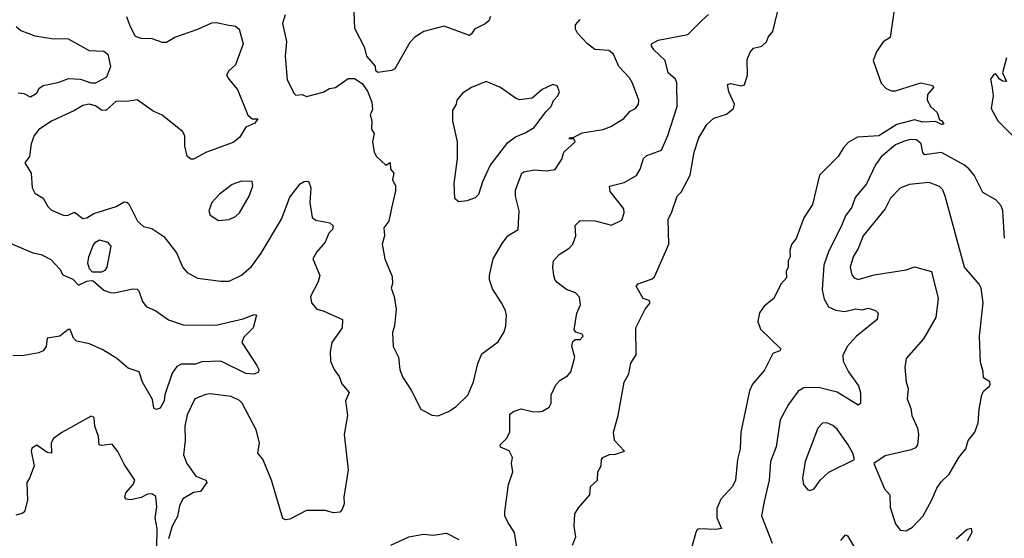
# Model space of a CAD drawing. Extents: x 1995161 to 2088924, y 769148 to 906007.
# Tile 9 of 256: x 2013743 to 2018455, y 774637 to 777120. Entities that reach past the tile are written whole.
import ezdxf

# ---------------------------------------------------------------- set-up
doc = ezdxf.new("R2010")
doc.units = 0

msp = doc.modelspace()

# ---------------------------------------------------------------- linework, layer by layer
at = {"layer": '0CON20XD'}
for points in [[(2014254.7, 777134.7), (2014269.6, 777089.6), (2014295, 777041.2), (2014325, 777031.9), (2014375, 777029.4), (2014425, 777012.2), (2014445, 777011.9), (2014485, 777036.9), (2014596.1, 777073.9), (2014662.5, 777105), (2014685, 777106.7), (2014743.4, 777093.4), (2014775, 777088.6), (2014792.5, 777075), (2014813.1, 777005), (2014775.5, 776904.5), (2014743.3, 776875), (2014733.3, 776855), (2014743.3, 776835), (2014785.5, 776785.5), (2014835, 776662), (2014855, 776645.6), (2014882.5, 776645), (2014867.5, 776625), (2014825.7, 776605), (2014795, 776556), (2014765, 776532.2), (2014636.2, 776485), (2014575, 776452.9), (2014562.4, 776452.4), (2014545, 776466.7), (2014533.9, 776515), (2014533.3, 776563.3), (2014522.2, 776585), (2014425, 776662.1), (2014381.4, 776681.4), (2014305, 776735.4), (2014255, 776728), (2014205, 776729.5), (2014155, 776685.3), (2014135, 776687.1), (2014105, 776708), (2014075, 776714.7), (2014045, 776708.4), (2014004.4, 776685), (2013895, 776633.3), (2013835, 776594.6), (2013811.8, 776565), (2013798.5, 776525), (2013789.2, 776465), (2013767.1, 776435), (2013797.1, 776385), (2013802.9, 776315), (2013815, 776288.8), (2013855, 776265.8), (2013877.5, 776225), (2013895, 776207.5), (2013955, 776182.5), (2013975, 776184.3), (2014005, 776198), (2014045, 776167.5), (2014065, 776171.9), (2014098.5, 776191.5), (2014204.6, 776225.4), (2014242.4, 776247.6), (2014255, 776247.1), (2014265, 776238.6), (2014306.2, 776155), (2014335, 776130), (2014375, 776120.8), (2014432.1, 776082.1), (2014493.9, 776003.9), (2014523.6, 775933.6), (2014545, 775909.2), (2014593.4, 775883.4), (2014705, 775868.5), (2014745, 775868.9), (2014805, 775896.5), (2014852, 775938), (2014897.9, 776002.1), (2014996.5, 776165), (2015035, 776270), (2015085, 776334), (2015105, 776346), (2015125, 776346.7), (2015136.7, 776315), (2015131.9, 776245), (2015142.3, 776172.3), (2015160, 776160), (2015227.3, 776147.3), (2015243.3, 776133.3), (2015240, 776115), (2015222.4, 776097.6), (2015204.6, 776055.4), (2015165, 776009.2), (2015146.5, 775975), (2015178.6, 775895), (2015170.6, 775865), (2015134.1, 775794.1), (2015138.8, 775765), (2015164.2, 775734.2), (2015195, 775726.2), (2015287.1, 775685), (2015285.8, 775645), (2015237.5, 775575), (2015229.2, 775530.8), (2015230, 775485), (2015247.5, 775445), (2015272.1, 775412.1), (2015285, 775376.7), (2015319.2, 775335), (2015302.9, 775295), (2015311.4, 775225), (2015296, 775135), (2015314.2, 774965), (2015294, 774835), (2015295, 774802.5), (2015286.9, 774775), (2015275, 774763.1), (2015245, 774758.9), (2015205, 774770), (2015115, 774770), (2015035, 774728.6), (2015015, 774725.8), (2015002.2, 774732.2), (2014948.1, 774915), (2014906.1, 775016.1), (2014882.2, 775045), (2014890, 775095), (2014875, 775156.2), (2014806.9, 775285), (2014795, 775296.7), (2014755, 775315.6), (2014655, 775329.1), (2014633.8, 775326.2), (2014580.8, 775305), (2014545, 775228.8), (2014533.8, 775175), (2014534.1, 775105), (2014526.4, 775036.4), (2014542.5, 774995), (2014585.6, 774935), (2014634.2, 774915), (2014638.5, 774905), (2014607.8, 774862.2), (2014575, 774857.2), (2014523, 774827), (2014507.6, 774792.4), (2014497.4, 774742.6), (2014473.1, 774695), (2014454.4, 774634.4)], [(2015012.9, 777142.9), (2015001.3, 777101.3), (2015020.4, 777015), (2015012.9, 776945), (2015022.4, 776832.4), (2015056.3, 776766.3), (2015065, 776759.2), (2015095, 776761.2), (2015115, 776752), (2015195, 776773.6), (2015225, 776791.1), (2015255, 776795.7), (2015315, 776837.5), (2015345, 776838), (2015381.2, 776815), (2015407.5, 776777.5), (2015428, 776725), (2015430.7, 776689.3), (2015420, 776665), (2015428.8, 776635), (2015426.2, 776595), (2015440, 776575), (2015430.8, 776535), (2015439.4, 776485), (2015450.8, 776465), (2015495, 776423.3), (2015515.7, 776435.7), (2015517.5, 776405), (2015534, 776385), (2015527.3, 776355), (2015540.8, 776325), (2015541.2, 776301.2), (2015521.8, 776218.2), (2015510, 776155), (2015485.8, 776124.2), (2015488.6, 776085), (2015477.5, 776045), (2015490.8, 775975), (2015525, 775890), (2015527.7, 775857.7), (2015521.4, 775835), (2015535.8, 775795), (2015544.2, 775735), (2015536.8, 775655), (2015527.7, 775622.3), (2015529.6, 775555), (2015555.6, 775505), (2015561.9, 775445), (2015575, 775410), (2015616.1, 775346.1), (2015662.5, 775255), (2015715, 775227.5), (2015745, 775223.3), (2015795, 775243.8), (2015832.3, 775267.7), (2015887.2, 775322.8), (2015915, 775386), (2015935.3, 775474.7), (2015955, 775520), (2016032.2, 775577.8), (2016061.1, 775625), (2016070, 775655), (2016072.9, 775705), (2016068.2, 775728.2), (2016049.1, 775765), (2016005, 775832), (2015990.8, 775875), (2015991.3, 775895), (2016008.2, 775975), (2016051.3, 776048.7), (2016078.8, 776085), (2016128.8, 776115), (2016133.1, 776205), (2016115.7, 776275), (2016115.8, 776304.2), (2016145.8, 776385), (2016155, 776391.9), (2016205, 776401.1), (2016265, 776395.6), (2016305, 776402.9), (2016338.1, 776451.9), (2016346.5, 776485), (2016401.2, 776535), (2016395, 776550), (2016375, 776550), (2016372.5, 776555), (2016395, 776556.7), (2016435, 776577.8), (2016535, 776594.4), (2016572.1, 776607.9), (2016633.7, 776646.3), (2016665, 776681.4), (2016690, 776695), (2016704.2, 776715), (2016705.8, 776735), (2016675, 776816.7), (2016661.7, 776841.7), (2016610, 776895), (2016584.3, 776955), (2016562, 776972), (2016495, 776976.8), (2016460.9, 777005), (2016413.2, 777055), (2016403.1, 777075), (2016402.1, 777095), (2016425, 777121.2)], [(2015995.7, 777135), (2015988, 777115), (2015970.2, 777099.8), (2015919.2, 777075), (2015907.1, 777052.9), (2015895, 777044.5), (2015775, 777088.1), (2015677, 777063), (2015634.2, 777035.8), (2015609.5, 777010.5), (2015538.8, 776885), (2015522.7, 776877.3), (2015457.5, 776867.5), (2015447.5, 776875), (2015445, 776896.7), (2015404.4, 776944.4), (2015394.2, 776985), (2015347.3, 777077.3), (2015343.2, 777155)], [(2016121.4, 774595), (2016110.8, 774665), (2016080.8, 774710.8), (2016064.3, 774744.3), (2016064.2, 774765), (2016081.4, 774895), (2016102.5, 774955), (2016097.1, 774995), (2016102, 775025), (2016085.6, 775055.6), (2016044.5, 775074.5), (2016042.2, 775085), (2016072.2, 775115), (2016088.9, 775145), (2016088.3, 775231.7), (2016105.5, 775244.5), (2016142.2, 775257.8), (2016195, 775243.8), (2016225, 775242.9), (2016245, 775246), (2016276.7, 775265), (2016285.8, 775284.2), (2016286.2, 775325), (2016308, 775372), (2016329.2, 775395), (2016365.2, 775414.8), (2016380.7, 775435), (2016399.2, 775505), (2016386, 775555), (2016390, 775580), (2016400.8, 775589.2), (2016425, 775589.2), (2016439.1, 775605), (2016434.3, 775615), (2016403.9, 775623.9), (2016395.9, 775635.9), (2016408.6, 775715), (2016427.1, 775755), (2016421.2, 775791.2), (2016402.1, 775812.1), (2016359.1, 775829.1), (2016315, 775862.5), (2016305, 775872.5), (2016298.7, 775895), (2016293.8, 775936.2), (2016297.9, 775965), (2016324.7, 775995.3), (2016373.3, 776026.7), (2016389.4, 776045), (2016404.4, 776085), (2016401.9, 776135), (2016425, 776158.6), (2016496.3, 776156.3), (2016575, 776136), (2016625, 776160), (2016635.8, 776195), (2016633.8, 776215), (2016568, 776298), (2016565, 776322.5), (2016635, 776340), (2016695.3, 776374.7), (2016712.5, 776405), (2016728.9, 776455), (2016745, 776469.1), (2016814.5, 776495.5), (2016844.6, 776565), (2016889.5, 776705), (2016888, 776818), (2016881.4, 776835), (2016845.6, 776865), (2016831.5, 776925), (2016777.5, 776975), (2016766, 776995), (2016766.7, 777005), (2016798.5, 777021.5), (2016940.7, 777049.3), (2017005.5, 777114.5), (2017040, 777145)], [(2016388, 774605), (2016403.8, 774645), (2016396.2, 774695), (2016400, 774755), (2016417, 774783), (2016471.2, 774845), (2016474.2, 774885.8), (2016508, 774915), (2016510, 774955), (2016525.7, 774984.3), (2016527.5, 775015), (2016533.8, 775025), (2016565, 775038.8), (2016595, 775040), (2016637.5, 775055), (2016589.4, 775105), (2016584.7, 775145), (2016607.1, 775225), (2016636, 775385), (2016658.6, 775425), (2016667.1, 775475), (2016693.1, 775515), (2016691.9, 775645), (2016735.5, 775734.5), (2016760.6, 775765), (2016755, 775775.5), (2016726, 775785), (2016693.8, 775845), (2016703.3, 775855), (2016770, 775880), (2016780.3, 775889.7), (2016848.9, 776045), (2016845.6, 776165), (2016862.5, 776195), (2016890, 776275), (2016908.1, 776295), (2016951.1, 776375), (2016971.2, 776485), (2016992.3, 776555), (2017031.5, 776618.5), (2017065, 776649.2), (2017125, 776668.2), (2017159.4, 776695), (2017164.4, 776715), (2017136.5, 776775), (2017130.5, 776809.5), (2017145, 776814), (2017195, 776802.5), (2017212, 776808), (2017225.8, 776855), (2017225, 776930), (2017238, 776965), (2017255, 776984), (2017295, 776992.9), (2017316.6, 777013.4), (2017325, 777036.7), (2017347.3, 777062.7), (2017368.8, 777155)], [(2017926.9, 777155), (2017908.6, 777035), (2017875, 777013.3), (2017843.9, 776966.1), (2017826.7, 776925), (2017865, 776815.7), (2017890.3, 776790.3), (2017915, 776780), (2017935, 776778.6), (2018055, 776817.3), (2018112.5, 776805), (2018116.7, 776795), (2018087.9, 776762.1), (2018086.2, 776735), (2018102.6, 776702.6), (2018134, 776675), (2018145, 776640), (2018155, 776636.7), (2018165, 776620), (2018155, 776617.5), (2018125, 776632), (2018065, 776628.9), (2018025, 776640.6), (2017941.4, 776618.6), (2017855, 776564), (2017752.4, 776557.6), (2017708.5, 776531.5), (2017683.3, 776505), (2017660, 776465), (2017570.9, 776375), (2017537.5, 776235), (2017495, 776171.2), (2017458.1, 776071.9), (2017436.8, 776043.2), (2017428.1, 776015), (2017429.4, 775985), (2017420.6, 775965), (2017420.6, 775935), (2017411.4, 775915), (2017412.5, 775885), (2017385, 775853.8), (2017351.4, 775785), (2017305, 775747.8), (2017283, 775717), (2017275.4, 775675.4), (2017288, 775638), (2017385.8, 775544.2), (2017380, 775535), (2017347.5, 775522.5), (2017307.4, 775442.6), (2017250.5, 775375), (2017235, 775343.8), (2017194.6, 775145), (2017191.6, 775065), (2017178.7, 775015), (2017168.2, 774915), (2017154.4, 774885), (2017097.9, 774825), (2017079.5, 774780.5), (2017078.5, 774735), (2017102, 774685), (2017075, 774679.6), (2016995, 774683.5), (2016985, 774678.9), (2016978.4, 774665), (2016956.8, 774585)], [(2013726.4, 777086.4), (2013748.3, 777068.3), (2013815, 777041.8), (2013895, 777029.2), (2013975, 777027.5), (2014075, 776971.6), (2014145, 776969.2), (2014165, 776954.2), (2014176.9, 776895), (2014158.2, 776845), (2014105, 776816.2), (2014085, 776816), (2014035, 776834.3), (2013975, 776835.9), (2013925, 776816.9), (2013855, 776802.5), (2013835, 776788.6), (2013821.1, 776765), (2013795, 776749.5), (2013765, 776764.6), (2013735, 776768.8)], [(2018465, 776936.9), (2018446, 776865), (2018465.8, 776824.2), (2018447.5, 776825), (2018431.2, 776835), (2018415, 776860), (2018405, 776857.5), (2018388.8, 776835), (2018397, 776793), (2018401.9, 776755), (2018392.2, 776695), (2018424.4, 776635), (2018565, 776494.4)], [(2015845, 776250), (2015885, 776254.2), (2015925, 776268.8), (2015940, 776285), (2015959.4, 776345), (2015995, 776421.2), (2016078.3, 776531.7), (2016115, 776559.2), (2016162.2, 776577.8), (2016205, 776604.2), (2016260.8, 776679.2), (2016286.9, 776705), (2016297.1, 776732.9), (2016318.8, 776755), (2016325.9, 776774.1), (2016315, 776802.5), (2016295, 776808.8), (2016243.9, 776786.1), (2016195.9, 776744.1), (2016135, 776736), (2016115, 776744), (2016044.6, 776794.6), (2015975, 776824), (2015905, 776795.5), (2015862.5, 776767.5), (2015835.4, 776735), (2015832.2, 776715), (2015813.6, 776685), (2015814.4, 776635), (2015836, 776535), (2015836, 776455), (2015820.8, 776335), (2015823.3, 776265), (2015845, 776250)], [(2018455.8, 776074.2), (2018447.5, 776205), (2018439.6, 776229.6), (2018415, 776258), (2018352.9, 776292.9), (2018310.4, 776375), (2018285, 776406.4), (2018265, 776423.1), (2018155, 776483.8), (2018072.4, 776472.4), (2018064.3, 776484.3), (2018057.4, 776525), (2018035, 776544.1), (2018005, 776547.1), (2017972.8, 776537.2), (2017935, 776520.8), (2017865, 776463.3), (2017838.8, 776425), (2017795.3, 776334.7), (2017741.2, 776268.8), (2017725, 776222), (2017695, 776181.4), (2017675, 776129.4), (2017615, 776012.9), (2017591.1, 775945), (2017584, 775826), (2017592.5, 775782.5)], [(2014695, 776158), (2014745, 776162.9), (2014775, 776177.5), (2014795, 776196), (2014840.8, 776275), (2014858.8, 776325), (2014855.8, 776345.8), (2014805, 776347.5), (2014759.4, 776330.6), (2014699.2, 776285), (2014662.5, 776245), (2014648, 776205), (2014655, 776183.8), (2014695, 776158)], [(2017985, 774673.8), (2018015, 774691.2), (2018066, 774745), (2018108.9, 774821.1), (2018132.6, 774877.4), (2018153, 774907), (2018191.4, 774945), (2018237.1, 775025), (2018270.8, 775065), (2018281.9, 775105), (2018314.4, 775145), (2018329.7, 775190.3), (2018334.2, 775255), (2018348, 775325), (2018356.9, 775343.1), (2018384.4, 775365), (2018387.5, 775375), (2018385, 775385.7), (2018356, 775405), (2018354.3, 775435), (2018341.2, 775481.2), (2018335.8, 775605.8), (2018353.3, 775765), (2018344.4, 775835), (2018335, 775854), (2018264, 775935), (2018171.8, 776275), (2018161.1, 776305), (2018145, 776321.9), (2018095, 776340), (2017999.5, 776330.5), (2017956.4, 776313.6), (2017910, 776265), (2017885.4, 776215), (2017779.2, 776085), (2017755.4, 776025), (2017731.8, 775985), (2017717.9, 775935), (2017725, 775898.8), (2017736.2, 775885), (2017755, 775875.7), (2017832.1, 775897.9), (2017985, 775921.9), (2018025, 775936.5), (2018106, 775915), (2018138.5, 775785), (2018127.8, 775695), (2018067.6, 775592.4), (2017985, 775497.5), (2017979.2, 775455), (2017986, 775385), (2017994.3, 775354.3), (2017990.6, 775305), (2018008.2, 775258.2), (2018012.1, 775225), (2018040, 775165), (2018044.2, 775135), (2018040, 775085), (2018029.3, 775070.7), (2018009.3, 775060.7), (2017885, 775032.5), (2017830, 774995), (2017881.2, 774875), (2017907.1, 774845), (2017908.9, 774785), (2017935, 774706.2), (2017955.9, 774675.9), (2017985, 774673.8)], [(2013675, 776059.4), (2013805, 776003.3), (2013845, 775995.6), (2013892.6, 775972.6), (2013935.4, 775925), (2013948.9, 775898.9), (2013997.1, 775877.1), (2014025, 775848.8), (2014065, 775868.8), (2014085, 775871.2), (2014095, 775870), (2014145, 775825.5), (2014175.6, 775814.4), (2014195, 775812.5), (2014285, 775830.9), (2014305, 775830), (2014312.6, 775822.6), (2014330.5, 775770.5), (2014347.4, 775747.4), (2014395, 775725.6), (2014455, 775683.3), (2014525, 775658.5), (2014682.2, 775657.8), (2014812.5, 775687.5), (2014865, 775708.8), (2014876.1, 775706.1), (2014860, 775645), (2014815, 775600), (2014805.7, 775575), (2014877.5, 775465), (2014887.5, 775445), (2014885, 775432.5), (2014865, 775423.8), (2014825, 775425.8), (2014705, 775484.6), (2014615, 775482.7), (2014585, 775470.8), (2014515, 775470.4), (2014495, 775459.4), (2014472.4, 775427.6), (2014437.6, 775325), (2014434.5, 775295), (2014415, 775260), (2014395.6, 775254.4), (2014385, 775260.6), (2014378.8, 775301.2), (2014330, 775385), (2014314.4, 775434.4), (2014262.5, 775452.5), (2014207.8, 775497.8), (2014140.2, 775540.2), (2014077.6, 775567.6), (2014015, 775581.1), (2014001.1, 775595), (2013985, 775636.2), (2013975, 775637.6), (2013935, 775604.8), (2013873.9, 775596.1), (2013870.2, 775555), (2013855, 775534.1), (2013835, 775524.8), (2013765, 775512.7), (2013710.5, 775510.5)], [(2014091.2, 775911.2), (2014076.6, 775926.6), (2014069, 775955), (2014073.9, 775985), (2014095, 776039.2), (2014105, 776055.3), (2014125, 776065.8), (2014162.7, 776055), (2014179.1, 776035), (2014160.2, 775935), (2014150.2, 775919.8), (2014135, 775911.5), (2014091.2, 775911.2)], [(2017592.5, 775782.5), (2017613.1, 775745), (2017648.9, 775728.9), (2017692.5, 775722.5), (2017745, 775735.8), (2017775, 775731.5), (2017805, 775738.9), (2017838.1, 775728.1), (2017851.4, 775715), (2017846.9, 775685), (2017746.5, 775603.5), (2017702.9, 775555), (2017682.9, 775512.9), (2017684.3, 775485), (2017708.8, 775435), (2017757.6, 775367.6), (2017766.3, 775333.7), (2017767.1, 775282.9), (2017755, 775274.3), (2017655, 775336.5), (2017565, 775359.7), (2017495, 775357.5), (2017468.1, 775341.9), (2017421.9, 775278.1), (2017382.2, 775205), (2017363.3, 775075), (2017336.4, 775005), (2017329.1, 774915), (2017306.2, 774813.8), (2017292.9, 774745), (2017344.4, 774615)], [(2014398.8, 774595), (2014400.4, 774685), (2014391.4, 774735), (2014398.7, 774788.7), (2014395, 774837.5), (2014375, 774850), (2014355, 774848.8), (2014325, 774833.3), (2014275, 774821.2), (2014252.5, 774825), (2014246.7, 774835), (2014251.2, 774855), (2014285.7, 774895), (2014294.4, 774915), (2014242.6, 774992.6), (2014213.1, 775053.1), (2014185, 775087.5), (2014135, 775081.2), (2014122.5, 775085), (2014120, 775125), (2014102.5, 775175), (2014098.9, 775215), (2014085, 775222.2), (2013945, 775144.7), (2013904, 775116), (2013894.2, 775095), (2013895, 775044.3), (2013875, 775048.9), (2013825, 775083.8), (2013801.7, 775068.3), (2013798, 775055), (2013811.8, 774985), (2013790, 774925), (2013776.7, 774905), (2013779.5, 774820.5), (2013766, 774765), (2013755, 774756.2), (2013725, 774748.6)], [(2017525, 774866), (2017545, 774874.3), (2017573.3, 774915), (2017615, 774954), (2017737.5, 775015), (2017730, 775045), (2017707.1, 775085), (2017655, 775159.4), (2017635, 775176.9), (2017605, 775190.8), (2017585, 775188.6), (2017563.1, 775165), (2017502.1, 775005), (2017489.1, 774925), (2017494.2, 774895), (2017515, 774868.8), (2017525, 774866)], [(2018224.4, 774635.6), (2018275, 774679.2), (2018295.8, 774685.8), (2018299.2, 774665), (2018276.9, 774623.1)], [(2015518.8, 774605), (2015605, 774644.3), (2015675, 774656.7), (2015722.3, 774652.3), (2015785, 774661.4), (2015845, 774632)], [(2017673.1, 774626.9), (2017695, 774653.8), (2017705, 774650), (2017743.5, 774585)]]:
    msp.add_lwpolyline(points, dxfattribs=at)

doc.saveas('drawing.dxf')
